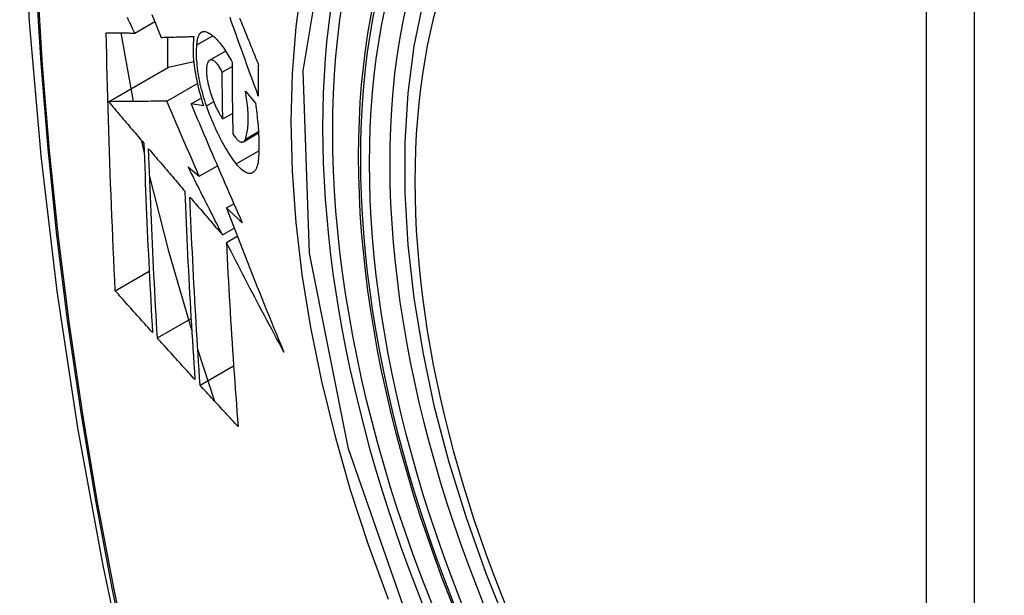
# Model space of a CAD drawing. Header units: inches. Extents: x 326.8 to 385.5, y 123.9 to 183.2.
# Tile 59 of 68: x 351.65 to 351.991, y 161.694 to 161.893. Entities that reach past the tile are written whole.
import ezdxf

# ---------------------------------------------------------------- set-up
doc = ezdxf.new("R2010")
doc.units = ezdxf.units.IN
doc.header["$MEASUREMENT"] = 0
doc.layers.add('Visible Edges(ANSI)', color=7, linetype='Continuous', lineweight=25)
doc.layers.add('Visible Tangent Edges(ANSI)', color=7, linetype='Continuous', lineweight=25)

msp = doc.modelspace()

# ---------------------------------------------------------------- linework, layer by layer
at = {"layer": 'Visible Edges(ANSI)'}
for p, q in [((351.69002, 161.88804), (351.69693, 161.89203)), ((351.6896, 161.86438), (351.68529, 161.88808)), ((351.70135, 161.8866), (351.70135, 161.87606)), ((351.71151, 161.88398), (351.71696, 161.88712)), ((351.71591, 161.87861), (351.72144, 161.8818)), ((351.70171, 161.87627), (351.71041, 161.87815)), ((351.68097, 161.86429), (351.70171, 161.87627)), ((351.72024, 161.87452), (351.72365, 161.87649)), ((351.70108, 161.86448), (351.71166, 161.87059)), ((351.72827, 161.86793), (351.73171, 161.8638)), ((351.70949, 161.86352), (351.71299, 161.86554)), ((351.71384, 161.86289), (351.70949, 161.86352)), ((351.72046, 161.85832), (351.72381, 161.86026)), ((351.72757, 161.85046), (351.73281, 161.85348)), ((351.69329, 161.84698), (351.69244, 161.8508)), ((351.70847, 161.8418), (351.71233, 161.83852)), ((351.71233, 161.83852), (351.7186, 161.84214)), ((351.72172, 161.82754), (351.72429, 161.82902)), ((351.72034, 161.81825), (351.72439, 161.82059)), ((351.72169, 161.8156), (351.72547, 161.81779)), ((351.6833, 161.7989), (351.69502, 161.80567)), ((351.69783, 161.78259), (351.70948, 161.78932)), ((351.71774, 161.76063), (351.71182, 161.7786)), ((351.71263, 161.76623), (351.72421, 161.77292))]:
    msp.add_line(p, q, dxfattribs=at)
at = {"layer": 'Visible Edges(ANSI)', "flags": 128}
for points in [[(351.70429, 162.31509), (351.69145, 162.27703), (351.68039, 162.23785), (351.67109, 162.19761), (351.66353, 162.15639), (351.65769, 162.11425), (351.65354, 162.07126), (351.65107, 162.02746), (351.65025, 161.98294), (351.65106, 161.93774), (351.65349, 161.89193), (351.65751, 161.84558), (351.66311, 161.79874), (351.67025, 161.75149), (351.67894, 161.70389), (351.68913, 161.65602), (351.7008, 161.60793)], [(351.81924, 161.68195), (351.8115, 161.70111), (351.80464, 161.72035), (351.79869, 161.73958), (351.79369, 161.75873), (351.78966, 161.7777), (351.7866, 161.79643), (351.78455, 161.81482), (351.78352, 161.8328), (351.78353, 161.85028), (351.78456, 161.86721), (351.78665, 161.88351), (351.78978, 161.89909), (351.79396, 161.91391), (351.79919, 161.92787), (351.80546, 161.94092), (351.81276, 161.95297), (351.82107, 161.96396), (351.83037, 161.97379), (351.84059, 161.9824), (351.85168, 161.98971)], [(351.69597, 161.89443), (351.69676, 161.89245), (351.69756, 161.89048), (351.69836, 161.88851), (351.69915, 161.88654)], [(351.69002, 161.88804), (351.6896, 161.88893), (351.68917, 161.88982), (351.68875, 161.89071), (351.68833, 161.8916), (351.6879, 161.89249), (351.68748, 161.89338)], [(351.73273, 161.86622), (351.73228, 161.86745), (351.73183, 161.86869), (351.73138, 161.86992), (351.73093, 161.87116), (351.73049, 161.87239), (351.73004, 161.87363), (351.72959, 161.87487), (351.72914, 161.8761), (351.7287, 161.87734), (351.72825, 161.87858), (351.72781, 161.87982), (351.72736, 161.88105), (351.72692, 161.88229), (351.72647, 161.88352), (351.72603, 161.88476), (351.72559, 161.88599), (351.72515, 161.88722), (351.72471, 161.88845), (351.72427, 161.88968), (351.72383, 161.89091), (351.72339, 161.89213), (351.72295, 161.89336)], [(351.72626, 161.89317), (351.72656, 161.89242), (351.72687, 161.89166), (351.72718, 161.89091), (351.72748, 161.89015), (351.72779, 161.88939), (351.7281, 161.88864), (351.72841, 161.88788), (351.72871, 161.88712), (351.72902, 161.88636), (351.72933, 161.8856), (351.72964, 161.88484), (351.72995, 161.88408), (351.73026, 161.88332), (351.73057, 161.88256), (351.73088, 161.8818), (351.73119, 161.88104), (351.7315, 161.88028), (351.73181, 161.87952), (351.73212, 161.87877), (351.73243, 161.87801), (351.73274, 161.87725)], [(351.6833, 161.7989), (351.68312, 161.80258), (351.68295, 161.80627), (351.68277, 161.80995), (351.68261, 161.81364), (351.68244, 161.81733), (351.68228, 161.82103), (351.68212, 161.82473), (351.68197, 161.82843), (351.68182, 161.83213), (351.68168, 161.83584), (351.68154, 161.83955), (351.68141, 161.84327), (351.68128, 161.84699), (351.68115, 161.85071), (351.68103, 161.85444), (351.68092, 161.85817), (351.68081, 161.86191), (351.6807, 161.86565), (351.6806, 161.86939), (351.68051, 161.87314), (351.68042, 161.87689), (351.68033, 161.88063), (351.68026, 161.88438), (351.68018, 161.88814)], [(351.68018, 161.88814), (351.68057, 161.88813), (351.68096, 161.88813), (351.68136, 161.88813), (351.68175, 161.88812), (351.68215, 161.88812), (351.68255, 161.88811), (351.68296, 161.88811), (351.68337, 161.88811), (351.68377, 161.8881), (351.68418, 161.8881), (351.6846, 161.88809), (351.68501, 161.88809), (351.68542, 161.88808), (351.68584, 161.88808), (351.68626, 161.88807), (351.68668, 161.88807), (351.68709, 161.88807), (351.68751, 161.88806), (351.68793, 161.88806), (351.68835, 161.88805), (351.68877, 161.88805), (351.68919, 161.88805), (351.68961, 161.88804), (351.69002, 161.88804)], [(351.71151, 161.88398), (351.71153, 161.88441), (351.71157, 161.88482), (351.71162, 161.88522), (351.71168, 161.88559), (351.71175, 161.88595), (351.71184, 161.88629), (351.71193, 161.8866), (351.71204, 161.88689), (351.71216, 161.88716), (351.71228, 161.88741), (351.71242, 161.88764), (351.71257, 161.88784), (351.71272, 161.88802), (351.71288, 161.88817), (351.71306, 161.8883), (351.71324, 161.88841), (351.71342, 161.88849), (351.71362, 161.88855), (351.71382, 161.88858), (351.71403, 161.88859), (351.71424, 161.88857), (351.71446, 161.88854), (351.71468, 161.88848), (351.71491, 161.88839)], [(351.71491, 161.88839), (351.71526, 161.88823), (351.71561, 161.88805), (351.71597, 161.88784), (351.71632, 161.8876), (351.71669, 161.88734), (351.71705, 161.88705), (351.71742, 161.88673), (351.71779, 161.88639), (351.71816, 161.88603), (351.71853, 161.88564), (351.71891, 161.88523), (351.71928, 161.88479), (351.71965, 161.88433), (351.72003, 161.88385), (351.7204, 161.88334), (351.72077, 161.88282), (351.72114, 161.88227), (351.72151, 161.88171), (351.72187, 161.88112), (351.72223, 161.88052), (351.72259, 161.8799), (351.72295, 161.87925), (351.7233, 161.8786), (351.72365, 161.87792)], [(351.69915, 161.88654), (351.69962, 161.88655), (351.70008, 161.88656), (351.70055, 161.88657), (351.70101, 161.88659), (351.70148, 161.8866), (351.70195, 161.88661), (351.70242, 161.88662), (351.70289, 161.88664), (351.70336, 161.88665), (351.70383, 161.88666), (351.7043, 161.88667), (351.70477, 161.88668), (351.70525, 161.8867), (351.70572, 161.88671), (351.70619, 161.88672), (351.70667, 161.88674), (351.70714, 161.88675), (351.70762, 161.88676), (351.70809, 161.88678), (351.70857, 161.88679), (351.70904, 161.8868), (351.70952, 161.88682), (351.70999, 161.88683), (351.71046, 161.88684)], [(351.71046, 161.88684), (351.71036, 161.88607), (351.71029, 161.88527), (351.71023, 161.88444), (351.71019, 161.88357), (351.71018, 161.88268), (351.71019, 161.88176), (351.71022, 161.88082), (351.71027, 161.87985), (351.71035, 161.87887), (351.71044, 161.87786), (351.71056, 161.87684), (351.7107, 161.8758), (351.71086, 161.87475), (351.71104, 161.87369), (351.71124, 161.87262), (351.71146, 161.87154), (351.71169, 161.87046), (351.71195, 161.86937), (351.71222, 161.86829), (351.71251, 161.8672), (351.71282, 161.86612), (351.71314, 161.86504), (351.71348, 161.86396), (351.71384, 161.86289)], [(351.71483, 161.86287), (351.71451, 161.8638), (351.71421, 161.86473), (351.71392, 161.86567), (351.71365, 161.86661), (351.71339, 161.86755), (351.71314, 161.86849), (351.71291, 161.86944), (351.71269, 161.87038), (351.71249, 161.87132), (351.7123, 161.87226), (351.71213, 161.87318), (351.71198, 161.8741), (351.71184, 161.87501), (351.71172, 161.87591), (351.71162, 161.8768), (351.71154, 161.87767), (351.71147, 161.87853), (351.71142, 161.87937), (351.71139, 161.88019), (351.71138, 161.881), (351.71138, 161.88178), (351.71141, 161.88254), (351.71145, 161.88327), (351.71151, 161.88398)], [(351.71565, 161.87841), (351.71555, 161.87829), (351.71545, 161.87816), (351.71536, 161.87801), (351.71527, 161.87785), (351.71519, 161.87768), (351.71512, 161.87749), (351.71505, 161.87728), (351.71499, 161.87707), (351.71494, 161.87684), (351.71489, 161.87659), (351.71485, 161.87634), (351.71482, 161.87607), (351.7148, 161.87579), (351.71478, 161.8755), (351.71477, 161.8752), (351.71477, 161.87489), (351.71478, 161.87457), (351.71479, 161.87424), (351.71482, 161.87391), (351.71485, 161.87356), (351.71488, 161.87321), (351.71493, 161.87286), (351.71498, 161.8725), (351.71504, 161.87213)], [(351.72024, 161.87452), (351.72005, 161.87492), (351.71985, 161.87531), (351.71965, 161.87567), (351.71945, 161.87602), (351.71924, 161.87636), (351.71904, 161.87667), (351.71883, 161.87697), (351.71862, 161.87724), (351.71841, 161.8775), (351.7182, 161.87773), (351.71799, 161.87794), (351.71778, 161.87813), (351.71758, 161.87829), (351.71737, 161.87843), (351.71718, 161.87855), (351.71698, 161.87864), (351.71679, 161.8787), (351.71661, 161.87874), (351.71643, 161.87875), (351.71626, 161.87874), (351.7161, 161.87869), (351.71594, 161.87863), (351.71579, 161.87853), (351.71565, 161.87841)], [(351.72365, 161.87792), (351.72365, 161.87688), (351.72365, 161.87585), (351.72366, 161.87481), (351.72367, 161.87378), (351.72367, 161.87274), (351.72368, 161.87171), (351.72369, 161.87068), (351.7237, 161.86964), (351.72371, 161.86861), (351.72372, 161.86758), (351.72373, 161.86655), (351.72374, 161.86552), (351.72375, 161.86449), (351.72377, 161.86346), (351.72378, 161.86243), (351.7238, 161.8614), (351.72381, 161.86037), (351.72383, 161.85934), (351.72385, 161.85832), (351.72386, 161.85729), (351.72388, 161.85626), (351.7239, 161.85524), (351.72392, 161.85421), (351.72395, 161.85319)], [(351.73274, 161.87725), (351.73273, 161.87679), (351.73273, 161.87633), (351.73273, 161.87587), (351.73273, 161.87541), (351.73273, 161.87494), (351.73272, 161.87448), (351.73272, 161.87402), (351.73272, 161.87356), (351.73272, 161.8731), (351.73272, 161.87265), (351.73272, 161.87219), (351.73272, 161.87173), (351.73272, 161.87127), (351.73272, 161.87081), (351.73272, 161.87035), (351.73272, 161.86989), (351.73272, 161.86943), (351.73272, 161.86897), (351.73272, 161.86851), (351.73272, 161.86805), (351.73272, 161.8676), (351.73272, 161.86714), (351.73273, 161.86668), (351.73273, 161.86622)], [(351.72046, 161.85832), (351.72045, 161.859), (351.72044, 161.85967), (351.72043, 161.86034), (351.72041, 161.86102), (351.7204, 161.86169), (351.72039, 161.86236), (351.72038, 161.86304), (351.72037, 161.86371), (351.72036, 161.86439), (351.72035, 161.86506), (351.72034, 161.86574), (351.72033, 161.86641), (351.72032, 161.86709), (351.72031, 161.86776), (351.7203, 161.86844), (351.72029, 161.86911), (351.72029, 161.86979), (351.72028, 161.87046), (351.72027, 161.87114), (351.72026, 161.87182), (351.72026, 161.87249), (351.72025, 161.87317), (351.72025, 161.87385), (351.72024, 161.87452)], [(351.71504, 161.87213), (351.71516, 161.8715), (351.71528, 161.87086), (351.71543, 161.87022), (351.71558, 161.86958), (351.71574, 161.86893), (351.71592, 161.86829), (351.71611, 161.86765), (351.71631, 161.86701), (351.71652, 161.86638), (351.71674, 161.86575), (351.71696, 161.86513), (351.7172, 161.86452), (351.71744, 161.86392), (351.71769, 161.86334), (351.71795, 161.86276), (351.71821, 161.8622), (351.71848, 161.86166), (351.71875, 161.86113), (351.71903, 161.86061), (351.71931, 161.86012), (351.7196, 161.85964), (351.71988, 161.85918), (351.72017, 161.85874), (351.72046, 161.85832)], [(351.72826, 161.85139), (351.72841, 161.85184), (351.72856, 161.85232), (351.72869, 161.85282), (351.7288, 161.85334), (351.72891, 161.8539), (351.729, 161.85447), (351.72907, 161.85507), (351.72914, 161.85569), (351.72918, 161.85633), (351.72922, 161.85699), (351.72924, 161.85767), (351.72925, 161.85838), (351.72924, 161.8591), (351.72922, 161.85984), (351.72919, 161.86059), (351.72914, 161.86136), (351.72908, 161.86215), (351.729, 161.86294), (351.72891, 161.86375), (351.72881, 161.86457), (351.72869, 161.8654), (351.72856, 161.86624), (351.72842, 161.86708), (351.72827, 161.86793)], [(351.70108, 161.86448), (351.7003, 161.86448), (351.69952, 161.86447), (351.69873, 161.86446), (351.69794, 161.86445), (351.69714, 161.86445), (351.69633, 161.86444), (351.69553, 161.86443), (351.69471, 161.86442), (351.6939, 161.86442), (351.69307, 161.86441), (351.69224, 161.8644), (351.69141, 161.86439), (351.69057, 161.86439), (351.68973, 161.86438), (351.68888, 161.86437), (351.68802, 161.86436), (351.68716, 161.86435), (351.6863, 161.86435), (351.68542, 161.86434), (351.68454, 161.86433), (351.68366, 161.86432), (351.68277, 161.86431), (351.68187, 161.8643), (351.68097, 161.86429)], [(351.68097, 161.86429), (351.68147, 161.8637), (351.68198, 161.8631), (351.68249, 161.8625), (351.683, 161.8619), (351.68351, 161.8613), (351.68402, 161.86071), (351.68452, 161.86011), (351.68503, 161.85951), (351.68554, 161.85891), (351.68605, 161.85831), (351.68656, 161.85771), (351.68707, 161.85711), (351.68758, 161.85651), (351.68809, 161.85591), (351.6886, 161.85531), (351.68911, 161.85471), (351.68962, 161.85411), (351.69013, 161.85352), (351.69064, 161.85292), (351.69115, 161.85232), (351.69166, 161.85172), (351.69217, 161.85112), (351.69268, 161.85052), (351.69319, 161.84992)], [(351.71233, 161.83852), (351.71185, 161.8396), (351.71138, 161.84068), (351.71091, 161.84176), (351.71044, 161.84284), (351.70996, 161.84393), (351.70949, 161.84501), (351.70902, 161.84609), (351.70855, 161.84717), (351.70808, 161.84826), (351.70761, 161.84934), (351.70714, 161.85042), (351.70667, 161.85151), (351.7062, 161.85259), (351.70573, 161.85367), (351.70527, 161.85475), (351.7048, 161.85584), (351.70433, 161.85692), (351.70387, 161.858), (351.7034, 161.85908), (351.70294, 161.86016), (351.70247, 161.86125), (351.70201, 161.86233), (351.70155, 161.86341), (351.70108, 161.86448)], [(351.70949, 161.86352), (351.71021, 161.86182), (351.71093, 161.86012), (351.71165, 161.85841), (351.71237, 161.85671), (351.7131, 161.855), (351.71382, 161.85328), (351.71455, 161.85157), (351.71529, 161.84986), (351.71602, 161.84814), (351.71675, 161.84642), (351.71749, 161.84471), (351.71823, 161.84299), (351.71897, 161.84127), (351.71971, 161.83955), (351.72045, 161.83783), (351.7212, 161.83611), (351.72194, 161.8344), (351.72269, 161.83268), (351.72344, 161.83096), (351.72419, 161.82925), (351.72494, 161.82753), (351.72569, 161.82582), (351.72644, 161.82411), (351.7272, 161.8224)], [(351.73171, 161.8638), (351.73185, 161.86291), (351.73197, 161.86203), (351.73209, 161.86115), (351.73219, 161.86028), (351.7323, 161.85942), (351.73239, 161.85856), (351.73248, 161.85771), (351.73256, 161.85687), (351.73263, 161.85603), (351.73269, 161.8552), (351.73275, 161.85438), (351.7328, 161.85357), (351.73284, 161.85277), (351.73288, 161.85198), (351.7329, 161.85119), (351.73292, 161.85042), (351.73293, 161.84966), (351.73293, 161.8489), (351.73293, 161.84816), (351.73292, 161.84743), (351.7329, 161.84671), (351.73287, 161.846), (351.73283, 161.8453), (351.73279, 161.84462)], [(351.7251, 161.84283), (351.72463, 161.84345), (351.72416, 161.84409), (351.72369, 161.84475), (351.72323, 161.84543), (351.72276, 161.84614), (351.7223, 161.84686), (351.72184, 161.84761), (351.72139, 161.84837), (351.72093, 161.84916), (351.72048, 161.84997), (351.72004, 161.85079), (351.7196, 161.85163), (351.71916, 161.8525), (351.71873, 161.85337), (351.71831, 161.85427), (351.71789, 161.85517), (351.71748, 161.8561), (351.71707, 161.85703), (351.71668, 161.85798), (351.71629, 161.85893), (351.71591, 161.8599), (351.71554, 161.86088), (351.71518, 161.86187), (351.71483, 161.86287)], [(351.72395, 161.85319), (351.72416, 161.85284), (351.72437, 161.85252), (351.72459, 161.85221), (351.7248, 161.85192), (351.72502, 161.85166), (351.72523, 161.85141), (351.72545, 161.85119), (351.72566, 161.85099), (351.72587, 161.85082), (351.72607, 161.85067), (351.72627, 161.85055), (351.72647, 161.85045), (351.72666, 161.85038), (351.72685, 161.85034), (351.72703, 161.85032), (351.7272, 161.85033), (351.72737, 161.85037), (351.72753, 161.85043), (351.72767, 161.85052), (351.72781, 161.85064), (351.72794, 161.85079), (351.72806, 161.85096), (351.72816, 161.85117), (351.72826, 161.85139)], [(351.69319, 161.84992), (351.69328, 161.84717), (351.69337, 161.84442), (351.69347, 161.84167), (351.69357, 161.83892), (351.69367, 161.83618), (351.69378, 161.83343), (351.69389, 161.83069), (351.694, 161.82796), (351.69412, 161.82522), (351.69423, 161.82249), (351.69435, 161.81976), (351.69448, 161.81704), (351.6946, 161.81431), (351.69473, 161.81159), (351.69486, 161.80887), (351.69499, 161.80615), (351.69513, 161.80343), (351.69527, 161.80072), (351.69541, 161.79801), (351.69555, 161.7953), (351.6957, 161.79259), (351.69584, 161.78988), (351.69599, 161.78718), (351.69615, 161.78448)], [(351.69783, 161.78259), (351.69768, 161.7853), (351.69753, 161.78801), (351.69738, 161.79073), (351.69723, 161.79344), (351.69708, 161.79616), (351.69694, 161.79888), (351.6968, 161.80159), (351.69666, 161.80431), (351.69652, 161.80703), (351.69639, 161.80975), (351.69626, 161.81247), (351.69613, 161.8152), (351.69601, 161.81792), (351.69588, 161.82065), (351.69576, 161.82337), (351.69565, 161.8261), (351.69553, 161.82883), (351.69542, 161.83156), (351.69531, 161.8343), (351.69521, 161.83704), (351.69511, 161.83978), (351.69501, 161.84252), (351.69491, 161.84526), (351.69482, 161.84801)], [(351.69482, 161.84801), (351.69534, 161.8474), (351.69586, 161.84679), (351.69638, 161.84618), (351.6969, 161.84558), (351.69742, 161.84497), (351.69794, 161.84436), (351.69846, 161.84375), (351.69898, 161.84314), (351.6995, 161.84253), (351.70002, 161.84192), (351.70054, 161.84131), (351.70106, 161.8407), (351.70158, 161.84009), (351.7021, 161.83948), (351.70263, 161.83887), (351.70315, 161.83826), (351.70367, 161.83765), (351.70419, 161.83704), (351.70471, 161.83643), (351.70523, 161.83582), (351.70576, 161.83521), (351.70628, 161.8346), (351.7068, 161.83399), (351.70732, 161.83338)], [(351.73279, 161.84462), (351.73272, 161.84389), (351.73263, 161.84321), (351.7325, 161.84258), (351.73235, 161.84201), (351.73216, 161.84149), (351.73195, 161.84103), (351.73172, 161.84062), (351.73146, 161.84028), (351.73118, 161.84), (351.73087, 161.83978), (351.73055, 161.83962), (351.73021, 161.83952), (351.72985, 161.83948), (351.72947, 161.8395), (351.72907, 161.83958), (351.72867, 161.83972), (351.72825, 161.83992), (351.72782, 161.84017), (351.72738, 161.84048), (351.72693, 161.84085), (351.72648, 161.84127), (351.72602, 161.84174), (351.72556, 161.84226), (351.7251, 161.84283)], [(351.72034, 161.81825), (351.71984, 161.81923), (351.71934, 161.82021), (351.71884, 161.82119), (351.71834, 161.82217), (351.71784, 161.82315), (351.71734, 161.82413), (351.71685, 161.82512), (351.71635, 161.8261), (351.71585, 161.82708), (351.71536, 161.82806), (351.71486, 161.82904), (351.71437, 161.83003), (351.71387, 161.83101), (351.71338, 161.83199), (351.71288, 161.83297), (351.71239, 161.83396), (351.7119, 161.83494), (351.71141, 161.83592), (351.71091, 161.8369), (351.71042, 161.83788), (351.70993, 161.83886), (351.70944, 161.83984), (351.70896, 161.84082), (351.70847, 161.8418)], [(351.70972, 161.7853), (351.70192, 161.81216), (351.69514, 161.8389)], [(351.70732, 161.83338), (351.70743, 161.83064), (351.70754, 161.82789), (351.70766, 161.82515), (351.70778, 161.82241), (351.7079, 161.81968), (351.70802, 161.81695), (351.70815, 161.81422), (351.70829, 161.81149), (351.70842, 161.80876), (351.70856, 161.80604), (351.7087, 161.80332), (351.70885, 161.8006), (351.709, 161.79789), (351.70915, 161.79518), (351.7093, 161.79247), (351.70946, 161.78977), (351.70962, 161.78707), (351.70978, 161.78437), (351.70994, 161.78167), (351.71011, 161.77898), (351.71028, 161.77629), (351.71045, 161.7736), (351.71062, 161.77092), (351.7108, 161.76824)], [(351.71263, 161.76623), (351.71245, 161.76892), (351.71227, 161.77162), (351.71209, 161.77431), (351.71192, 161.77701), (351.71175, 161.77971), (351.71158, 161.78241), (351.71142, 161.78511), (351.71125, 161.78781), (351.71109, 161.79052), (351.71094, 161.79322), (351.71078, 161.79593), (351.71063, 161.79864), (351.71049, 161.80135), (351.71034, 161.80406), (351.7102, 161.80678), (351.71006, 161.8095), (351.70993, 161.81222), (351.70979, 161.81494), (351.70967, 161.81767), (351.70954, 161.82039), (351.70942, 161.82313), (351.7093, 161.82586), (351.70919, 161.8286), (351.70908, 161.83134)], [(351.70908, 161.83134), (351.70954, 161.83079), (351.71001, 161.83025), (351.71048, 161.8297), (351.71095, 161.82916), (351.71141, 161.82861), (351.71188, 161.82807), (351.71235, 161.82752), (351.71282, 161.82698), (351.71329, 161.82643), (351.71376, 161.82588), (351.71423, 161.82534), (351.7147, 161.82479), (351.71517, 161.82425), (351.71564, 161.8237), (351.71611, 161.82316), (351.71658, 161.82261), (351.71705, 161.82206), (351.71752, 161.82152), (351.71799, 161.82097), (351.71846, 161.82043), (351.71893, 161.81988), (351.7194, 161.81934), (351.71987, 161.81879), (351.72034, 161.81825)], [(351.7272, 161.8224), (351.72697, 161.82261), (351.72674, 161.82283), (351.72651, 161.82304), (351.72629, 161.82326), (351.72606, 161.82347), (351.72583, 161.82368), (351.7256, 161.8239), (351.72537, 161.82411), (351.72514, 161.82433), (351.72492, 161.82454), (351.72469, 161.82475), (351.72446, 161.82497), (351.72423, 161.82518), (351.724, 161.8254), (351.72377, 161.82561), (351.72355, 161.82583), (351.72332, 161.82604), (351.72309, 161.82625), (351.72286, 161.82647), (351.72263, 161.82668), (351.7224, 161.8269), (351.72218, 161.82711), (351.72195, 161.82732), (351.72172, 161.82754)], [(351.72172, 161.82754), (351.72251, 161.82546), (351.72331, 161.82339), (351.72411, 161.82131), (351.72491, 161.81924), (351.72572, 161.81716), (351.72652, 161.81508), (351.72733, 161.81301), (351.72815, 161.81093), (351.72896, 161.80885), (351.72978, 161.80678), (351.73061, 161.8047), (351.73143, 161.80262), (351.73226, 161.80055), (351.73309, 161.79847), (351.73393, 161.79639), (351.73476, 161.79432), (351.73561, 161.79224), (351.73645, 161.79017), (351.7373, 161.7881), (351.73815, 161.78602), (351.739, 161.78395), (351.73986, 161.78188), (351.74072, 161.77981), (351.74159, 161.77774)], [(351.74159, 161.77774), (351.74074, 161.77932), (351.73989, 161.78089), (351.73904, 161.78246), (351.7382, 161.78404), (351.73735, 161.78562), (351.73651, 161.7872), (351.73567, 161.78877), (351.73483, 161.79035), (351.73399, 161.79193), (351.73316, 161.79351), (351.73233, 161.7951), (351.7315, 161.79668), (351.73067, 161.79826), (351.72984, 161.79984), (351.72901, 161.80142), (351.72819, 161.803), (351.72737, 161.80458), (351.72655, 161.80615), (351.72574, 161.80773), (351.72492, 161.80931), (351.72411, 161.81088), (351.7233, 161.81246), (351.72249, 161.81403), (351.72169, 161.8156)], [(351.72169, 161.8156), (351.72182, 161.81292), (351.72195, 161.81023), (351.72209, 161.80755), (351.72223, 161.80487), (351.72238, 161.80219), (351.72253, 161.79952), (351.72268, 161.79685), (351.72284, 161.79418), (351.723, 161.79151), (351.72316, 161.78884), (351.72333, 161.78618), (351.7235, 161.78353), (351.72367, 161.78087), (351.72385, 161.77822), (351.72402, 161.77558), (351.72421, 161.77293), (351.72439, 161.7703), (351.72458, 161.76766), (351.72477, 161.76503), (351.72496, 161.76241), (351.72515, 161.75979), (351.72535, 161.75718), (351.72555, 161.75457), (351.72575, 161.75196)], [(351.69615, 161.78448), (351.69561, 161.78508), (351.69507, 161.78568), (351.69453, 161.78628), (351.694, 161.78688), (351.69346, 161.78748), (351.69292, 161.78808), (351.69239, 161.78868), (351.69185, 161.78928), (351.69132, 161.78988), (351.69078, 161.79048), (351.69024, 161.79108), (351.68971, 161.79169), (351.68917, 161.79229), (351.68864, 161.79289), (351.6881, 161.79349), (351.68757, 161.79409), (351.68703, 161.79469), (351.6865, 161.79529), (351.68597, 161.7959), (351.68543, 161.7965), (351.6849, 161.7971), (351.68437, 161.7977), (351.68384, 161.7983), (351.6833, 161.7989)], [(351.7108, 161.76824), (351.71026, 161.76883), (351.70971, 161.76943), (351.70917, 161.77003), (351.70863, 161.77062), (351.70809, 161.77122), (351.70754, 161.77182), (351.707, 161.77242), (351.70646, 161.77302), (351.70592, 161.77361), (351.70538, 161.77421), (351.70484, 161.77481), (351.7043, 161.77541), (351.70376, 161.77601), (351.70322, 161.77661), (351.70268, 161.77721), (351.70214, 161.7778), (351.7016, 161.7784), (351.70106, 161.779), (351.70052, 161.7796), (351.69998, 161.7802), (351.69944, 161.7808), (351.69891, 161.7814), (351.69837, 161.78199), (351.69783, 161.78259)], [(351.72575, 161.75196), (351.7252, 161.75256), (351.72465, 161.75315), (351.7241, 161.75374), (351.72355, 161.75434), (351.723, 161.75493), (351.72245, 161.75552), (351.7219, 161.75612), (351.72135, 161.75671), (351.7208, 161.75731), (351.72026, 161.7579), (351.71971, 161.7585), (351.71916, 161.75909), (351.71861, 161.75969), (351.71807, 161.76028), (351.71752, 161.76088), (351.71698, 161.76147), (351.71643, 161.76207), (351.71589, 161.76266), (351.71534, 161.76326), (351.7148, 161.76385), (351.71425, 161.76444), (351.71371, 161.76504), (351.71317, 161.76563), (351.71263, 161.76623)]]:
    msp.add_lwpolyline(points, dxfattribs=at)
at = {"layer": 'Visible Edges(ANSI)'}
msp.add_ellipse((351.99738, 161.71242), major_axis=(-0.15994, 0.27703), ratio=0.57735, dxfattribs=at)
msp.add_ellipse((352.00086, 161.71443), major_axis=(0.15748, -0.27276), ratio=0.57735, start_param=2.363977, end_param=7.060801, dxfattribs=at)
at = {"layer": 'Visible Tangent Edges(ANSI)'}
for p, q in [((351.96363, 161.97706), (351.96363, 161.49238)), ((351.98033, 161.49238), (351.98033, 161.97706)), ((351.71483, 161.86287), (351.71729, 161.8643)), ((351.72826, 161.85139), (351.73278, 161.854)), ((351.7251, 161.84283), (351.73292, 161.84735))]:
    msp.add_line(p, q, dxfattribs=at)
at = {"layer": 'Visible Tangent Edges(ANSI)', "flags": 128}
for points in [[(351.70342, 162.27135), (351.69566, 162.2489), (351.68854, 162.2258), (351.68207, 162.20206), (351.67626, 162.17771), (351.67113, 162.15277), (351.66667, 162.12728), (351.6629, 162.10126), (351.65981, 162.07475), (351.65742, 162.04778), (351.65571, 162.02039), (351.6547, 161.99261), (351.65437, 161.96444), (351.65473, 161.93589), (351.65577, 161.90695), (351.6575, 161.87766), (351.65992, 161.84805), (351.66301, 161.81814), (351.66678, 161.78798), (351.67122, 161.75757), (351.67634, 161.72692), (351.68212, 161.69606), (351.68856, 161.66503)], [(351.68932, 161.66465), (351.68286, 161.69562), (351.67706, 161.72641), (351.67192, 161.757), (351.66746, 161.78736), (351.66368, 161.81747), (351.66057, 161.84732), (351.65815, 161.87688), (351.65641, 161.90611), (351.65536, 161.93498), (351.655, 161.96346), (351.65533, 161.99156), (351.65635, 162.01926), (351.65806, 162.04656), (351.66047, 162.07344), (351.66357, 162.09985), (351.66735, 162.12576), (351.67183, 162.15114), (351.67698, 162.17595), (351.6828, 162.20018), (351.68929, 162.22379), (351.69643, 162.24676), (351.70421, 162.26907)], [(351.78799, 161.67521), (351.76385, 161.74429), (351.75041, 161.81187), (351.74826, 161.87495), (351.75751, 161.93037), (351.7778, 161.97583), (351.80806, 162.00903), (351.84701, 162.0285), (351.89297, 162.03348), (351.94364, 162.0237), (351.99676, 161.99965)], [(351.80268, 162.01016), (351.79365, 162.00218), (351.78529, 161.99321), (351.77763, 161.98328), (351.77069, 161.97244), (351.76451, 161.9607), (351.7591, 161.9481), (351.7545, 161.93469), (351.75072, 161.92054), (351.74777, 161.9057), (351.74565, 161.89021), (351.74438, 161.8741), (351.74396, 161.85742), (351.74438, 161.8402), (351.74567, 161.82256), (351.7478, 161.80455), (351.75077, 161.78625), (351.75455, 161.7677), (351.75915, 161.74897), (351.76454, 161.73011), (351.77072, 161.71118), (351.77766, 161.69226)]]:
    msp.add_lwpolyline(points, dxfattribs=at)
at = {"layer": 'Visible Tangent Edges(ANSI)'}
for centre, major_axis, start_param, end_param in [((351.99987, 161.71386), (-0.17318, 0.29996), 5.05527, 10.652693), ((351.99982, 161.71383), (-0.15059, 0.26083), 5.66855, 8.468616)]:
    msp.add_ellipse(centre, major_axis=major_axis, ratio=0.57735, start_param=start_param, end_param=end_param, dxfattribs=at)
for centre, major_axis in [((352.00046, 161.7142), (0.17111, -0.29637)), ((351.99749, 161.71248), (-0.1627, 0.2818)), ((351.99738, 161.71242), (0.1621, -0.28076))]:
    msp.add_ellipse(centre, major_axis=major_axis, ratio=0.57735, dxfattribs=at)

doc.saveas('drawing.dxf')
